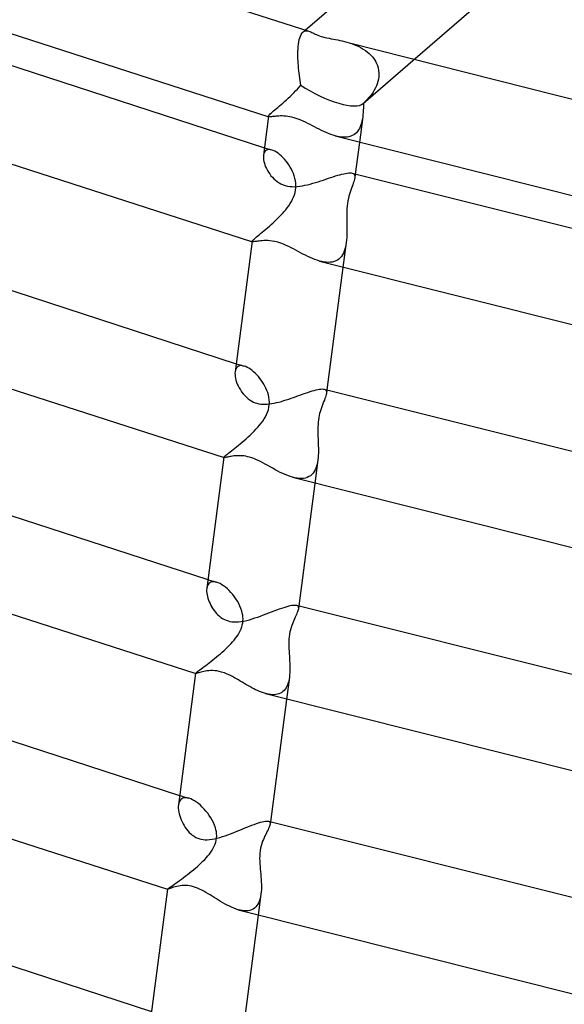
# Model space of a CAD drawing. Header units: millimetres. Extents: x -221 to 221, y -112 to 248.
# Tile 30 of 79: x -95 to -72, y 52 to 94. Entities that reach past the tile are written whole.
import ezdxf

# ---------------------------------------------------------------- set-up
doc = ezdxf.new("R2010")
doc.units = ezdxf.units.MM
doc.layers.add('HIDDEN', color=7, linetype='Continuous')
doc.layers.add('THICK', color=7, linetype='Continuous')

msp = doc.modelspace()

# ---------------------------------------------------------------- linework, layer by layer
at = {"layer": 'HIDDEN'}
for p, q in [((-83.314, 93.205), (-83.281, 93.246)), ((-83.281, 93.246), (-83.247, 93.278)), ((-83.26, 93.267), (-83.162, 93.352)), ((-83.247, 93.278), (-83.211, 93.3)), ((-83.211, 93.3), (-83.174, 93.314)), ((-83.174, 93.314), (-83.136, 93.322)), ((-83.136, 93.322), (-83.096, 93.323)), ((-83.096, 93.323), (-83.054, 93.318)), ((-83.054, 93.318), (-83.011, 93.308)), ((-83.454, 92.751), (-83.438, 92.852)), ((-83.438, 92.852), (-83.419, 92.943)), ((-83.419, 92.943), (-83.397, 93.024)), ((-83.397, 93.024), (-83.372, 93.095)), ((-83.372, 93.095), (-83.344, 93.155)), ((-83.344, 93.155), (-83.314, 93.205)), ((-81.391, 92.84), (-81.288, 92.809)), ((-81.288, 92.809), (-81.185, 92.775)), ((-83.479, 92.337), (-83.477, 92.433)), ((-83.477, 92.448), (-83.476, 92.462)), ((-83.477, 92.433), (-83.477, 92.448)), ((-83.476, 92.477), (-83.475, 92.491)), ((-83.476, 92.462), (-83.476, 92.477)), ((-83.475, 92.491), (-83.474, 92.506)), ((-83.474, 92.52), (-83.466, 92.64)), ((-83.474, 92.506), (-83.474, 92.52)), ((-83.466, 92.64), (-83.454, 92.751)), ((-81.185, 92.775), (-81.08, 92.736)), ((-81.08, 92.736), (-80.977, 92.693)), ((-80.977, 92.693), (-80.875, 92.646)), ((-80.875, 92.646), (-80.777, 92.594)), ((-80.777, 92.594), (-80.682, 92.538)), ((-80.682, 92.538), (-80.591, 92.477)), ((-80.591, 92.477), (-80.505, 92.412)), ((-80.505, 92.412), (-80.423, 92.342)), ((-83.479, 92.239), (-83.479, 92.337)), ((-83.476, 92.137), (-83.479, 92.239)), ((-83.472, 92.033), (-83.476, 92.137)), ((-83.466, 91.928), (-83.472, 92.033)), ((-80.69, 90.201), (-78.554, 92.05)), ((-80.423, 92.342), (-80.348, 92.268)), ((-80.348, 92.268), (-80.278, 92.189)), ((-80.278, 92.189), (-80.216, 92.106)), ((-80.216, 92.106), (-80.16, 92.018)), ((-80.16, 92.018), (-80.113, 91.925)), ((-83.459, 91.823), (-83.466, 91.928)), ((-83.45, 91.717), (-83.459, 91.823)), ((-83.44, 91.611), (-83.45, 91.717)), ((-83.428, 91.505), (-83.44, 91.611)), ((-80.113, 91.925), (-80.074, 91.829)), ((-80.074, 91.829), (-80.044, 91.729)), ((-80.044, 91.729), (-80.024, 91.626)), ((-80.024, 91.626), (-80.014, 91.521)), ((-83.416, 91.4), (-83.428, 91.505)), ((-83.402, 91.295), (-83.416, 91.4)), ((-83.388, 91.192), (-83.402, 91.295)), ((-83.372, 91.09), (-83.388, 91.192)), ((-80.055, 91.148), (-80.084, 91.055)), ((-80.034, 91.243), (-80.055, 91.148)), ((-80.02, 91.338), (-80.034, 91.243)), ((-80.013, 91.433), (-80.02, 91.338)), ((-80.014, 91.521), (-80.013, 91.506)), ((-80.013, 91.506), (-80.013, 91.492)), ((-80.013, 91.492), (-80.013, 91.477)), ((-80.013, 91.477), (-80.013, 91.462)), ((-80.013, 91.462), (-80.013, 91.448)), ((-80.013, 91.448), (-80.013, 91.433)), ((-83.653, 90.662), (-83.576, 90.742)), ((-83.576, 90.742), (-83.5, 90.823)), ((-83.5, 90.823), (-83.427, 90.906)), ((-83.427, 90.906), (-83.357, 90.989)), ((-83.357, 90.989), (-83.372, 91.09)), ((-80.263, 90.692), (-80.321, 90.606)), ((-80.209, 90.78), (-80.263, 90.692)), ((-80.161, 90.87), (-80.209, 90.78)), ((-80.119, 90.962), (-80.161, 90.87)), ((-80.084, 91.055), (-80.119, 90.962)), ((-84.123, 90.225), (-84.047, 90.292)), ((-84.047, 90.292), (-83.969, 90.362)), ((-83.969, 90.362), (-83.89, 90.434)), ((-83.89, 90.434), (-83.811, 90.508)), ((-83.811, 90.508), (-83.732, 90.584)), ((-83.732, 90.584), (-83.653, 90.662)), ((-80.597, 90.288), (-80.675, 90.215)), ((-80.523, 90.364), (-80.597, 90.288)), ((-80.451, 90.442), (-80.523, 90.364)), ((-80.384, 90.523), (-80.451, 90.442)), ((-80.321, 90.606), (-80.384, 90.523)), ((-84.609, 89.806), (-84.566, 89.845)), ((-84.566, 89.845), (-84.516, 89.888)), ((-84.516, 89.888), (-84.46, 89.936)), ((-84.46, 89.936), (-84.401, 89.987)), ((-84.401, 89.987), (-84.336, 90.041)), ((-84.336, 90.041), (-84.268, 90.099)), ((-84.268, 90.099), (-84.197, 90.16)), ((-84.197, 90.16), (-84.123, 90.225)), ((-80.681, 89.918), (-80.686, 89.822)), ((-80.677, 90.016), (-80.681, 89.918)), ((-80.675, 90.115), (-80.677, 90.016)), ((-80.675, 90.215), (-80.675, 90.115)), ((-84.735, 89.661), (-84.731, 89.675)), ((-84.735, 89.656), (-84.735, 89.661)), ((-84.733, 89.652), (-84.735, 89.656)), ((-84.731, 89.648), (-84.733, 89.652)), ((-84.731, 89.675), (-84.72, 89.693)), ((-84.727, 89.645), (-84.731, 89.648)), ((-84.722, 89.642), (-84.727, 89.645)), ((-84.716, 89.64), (-84.722, 89.642)), ((-84.72, 89.693), (-84.702, 89.715)), ((-84.702, 89.715), (-84.678, 89.741)), ((-84.678, 89.741), (-84.647, 89.771)), ((-84.647, 89.771), (-84.609, 89.806)), ((-80.704, 89.636), (-80.849, 88.532)), ((-80.736, 89.455), (-80.757, 89.369)), ((-80.718, 89.544), (-80.736, 89.455)), ((-80.704, 89.636), (-80.718, 89.544)), ((-80.694, 89.728), (-80.704, 89.636)), ((-80.686, 89.822), (-80.694, 89.728)), ((-80.928, 89.011), (-80.977, 88.955)), ((-80.885, 89.072), (-80.928, 89.011)), ((-80.846, 89.139), (-80.885, 89.072)), ((-80.812, 89.211), (-80.846, 89.139)), ((-80.782, 89.288), (-80.812, 89.211)), ((-80.757, 89.369), (-80.782, 89.288)), ((-81.79, 88.798), (-81.881, 88.821)), ((-81.701, 88.78), (-81.79, 88.798)), ((-81.614, 88.767), (-81.701, 88.78)), ((-81.529, 88.76), (-81.614, 88.767)), ((-81.447, 88.76), (-81.529, 88.76)), ((-81.368, 88.767), (-81.447, 88.76)), ((-81.292, 88.781), (-81.368, 88.767)), ((-81.22, 88.801), (-81.292, 88.781)), ((-81.153, 88.829), (-81.22, 88.801)), ((-81.09, 88.864), (-81.153, 88.829)), ((-81.031, 88.906), (-81.09, 88.864)), ((-80.977, 88.955), (-81.031, 88.906)), ((-84.912, 88.308), (-84.859, 88.292)), ((-84.862, 88.183), (-84.896, 88.147)), ((-84.821, 88.21), (-84.862, 88.183)), ((-84.859, 88.292), (-84.807, 88.276)), ((-84.773, 88.226), (-84.821, 88.21)), ((-84.807, 88.276), (-84.754, 88.261)), ((-84.718, 88.232), (-84.773, 88.226)), ((-84.754, 88.261), (-84.701, 88.245)), ((-84.659, 88.228), (-84.718, 88.232)), ((-84.701, 88.245), (-84.649, 88.229)), ((-84.595, 88.213), (-84.659, 88.228)), ((-84.649, 88.229), (-84.596, 88.214)), ((-84.531, 88.19), (-84.595, 88.213)), ((-84.465, 88.159), (-84.531, 88.19)), ((-84.397, 88.119), (-84.465, 88.159)), ((-84.942, 88.049), (-84.954, 87.99)), ((-84.923, 88.102), (-84.942, 88.049)), ((-84.896, 88.147), (-84.923, 88.102)), ((-84.329, 88.072), (-84.397, 88.119)), ((-84.259, 88.018), (-84.329, 88.072)), ((-84.19, 87.958), (-84.259, 88.018)), ((-84.121, 87.89), (-84.19, 87.958)), ((-84.053, 87.818), (-84.121, 87.89)), ((-83.987, 87.74), (-84.053, 87.818)), ((-83.924, 87.658), (-83.987, 87.74)), ((-83.864, 87.572), (-83.924, 87.658)), ((-83.808, 87.483), (-83.864, 87.572)), ((-83.757, 87.391), (-83.808, 87.483)), ((-83.71, 87.297), (-83.757, 87.391)), ((-83.668, 87.2), (-83.71, 87.297)), ((-83.632, 87.1), (-83.668, 87.2)), ((-83.603, 86.996), (-83.632, 87.1)), ((-83.582, 86.899), (-83.603, 86.996)), ((-83.569, 86.8), (-83.582, 86.899)), ((-81.155, 87.22), (-81.113, 87.203)), ((-81.113, 87.203), (-81.082, 87.179)), ((-81.069, 86.91), (-81.086, 86.853)), ((-81.082, 87.179), (-81.06, 87.147)), ((-81.056, 86.964), (-81.069, 86.91)), ((-81.06, 87.147), (-81.048, 87.109)), ((-81.047, 87.013), (-81.056, 86.964)), ((-81.048, 87.109), (-81.044, 87.064)), ((-81.025, 87.184), (-81.047, 87.013)), ((-81.044, 87.064), (-81.047, 87.013)), ((-83.596, 86.396), (-83.576, 86.497)), ((-83.576, 86.497), (-83.565, 86.598)), ((-83.563, 86.7), (-83.569, 86.8)), ((-83.565, 86.598), (-83.563, 86.7)), ((-81.211, 86.498), (-81.239, 86.413)), ((-81.182, 86.579), (-81.211, 86.498)), ((-81.155, 86.654), (-81.182, 86.579)), ((-81.13, 86.725), (-81.155, 86.654)), ((-81.107, 86.791), (-81.13, 86.725)), ((-81.086, 86.853), (-81.107, 86.791)), ((-83.753, 86.009), (-83.703, 86.103)), ((-83.703, 86.103), (-83.66, 86.199)), ((-83.66, 86.199), (-83.624, 86.297)), ((-83.624, 86.297), (-83.596, 86.396)), ((-81.316, 86.132), (-81.337, 86.03)), ((-81.292, 86.229), (-81.316, 86.132)), ((-81.267, 86.322), (-81.292, 86.229)), ((-81.239, 86.413), (-81.267, 86.322)), ((-84.068, 85.573), (-83.998, 85.656)), ((-83.998, 85.656), (-83.931, 85.741)), ((-83.931, 85.741), (-83.867, 85.828)), ((-83.867, 85.828), (-83.808, 85.917)), ((-83.808, 85.917), (-83.753, 86.009)), ((-81.378, 85.701), (-81.385, 85.587)), ((-81.368, 85.814), (-81.378, 85.701)), ((-81.354, 85.924), (-81.368, 85.814)), ((-81.337, 86.03), (-81.354, 85.924)), ((-84.456, 85.174), (-84.375, 85.252)), ((-84.375, 85.252), (-84.295, 85.33)), ((-84.295, 85.33), (-84.217, 85.41)), ((-84.217, 85.41), (-84.141, 85.491)), ((-84.141, 85.491), (-84.068, 85.573)), ((-81.388, 85.473), (-81.389, 85.357)), ((-81.389, 85.357), (-81.389, 85.242)), ((-81.389, 85.242), (-81.387, 85.128)), ((-81.385, 85.587), (-81.388, 85.473)), ((-84.932, 84.755), (-84.857, 84.818)), ((-84.857, 84.818), (-84.78, 84.885)), ((-84.78, 84.885), (-84.7, 84.954)), ((-84.7, 84.954), (-84.619, 85.025)), ((-84.619, 85.025), (-84.538, 85.099)), ((-84.538, 85.099), (-84.456, 85.174)), ((-81.387, 85.128), (-81.385, 85.016)), ((-81.385, 85.016), (-81.383, 84.903)), ((-81.383, 84.903), (-81.382, 84.791)), ((-81.382, 84.791), (-81.383, 84.679)), ((-85.399, 84.357), (-85.372, 84.384)), ((-85.372, 84.384), (-85.339, 84.415)), ((-85.339, 84.415), (-85.298, 84.451)), ((-85.298, 84.451), (-85.25, 84.491)), ((-85.25, 84.491), (-85.197, 84.536)), ((-85.197, 84.536), (-85.137, 84.585)), ((-85.137, 84.585), (-85.073, 84.638)), ((-85.073, 84.638), (-85.005, 84.695)), ((-85.005, 84.695), (-84.932, 84.755)), ((-81.39, 84.459), (-81.398, 84.352)), ((-81.385, 84.568), (-81.39, 84.459)), ((-81.383, 84.679), (-81.385, 84.568)), ((-85.436, 84.304), (-85.431, 84.317)), ((-85.436, 84.3), (-85.436, 84.304)), ((-85.435, 84.296), (-85.436, 84.3)), ((-85.433, 84.293), (-85.435, 84.296)), ((-85.43, 84.29), (-85.433, 84.293)), ((-85.431, 84.317), (-85.419, 84.335)), ((-85.426, 84.288), (-85.43, 84.29)), ((-85.421, 84.286), (-85.426, 84.288)), ((-85.419, 84.335), (-85.399, 84.357)), ((-81.409, 84.246), (-81.549, 83.177)), ((-81.468, 83.962), (-81.497, 83.877)), ((-81.444, 84.053), (-81.468, 83.962)), ((-81.424, 84.148), (-81.444, 84.053)), ((-81.409, 84.247), (-81.424, 84.148)), ((-81.398, 84.352), (-81.409, 84.247)), ((-81.726, 83.541), (-81.789, 83.497)), ((-81.668, 83.594), (-81.726, 83.541)), ((-81.617, 83.655), (-81.668, 83.594)), ((-81.571, 83.722), (-81.617, 83.655)), ((-81.531, 83.797), (-81.571, 83.722)), ((-81.497, 83.877), (-81.531, 83.797)), ((-82.454, 83.433), (-82.551, 83.458)), ((-82.36, 83.415), (-82.454, 83.433)), ((-82.268, 83.403), (-82.36, 83.415)), ((-82.179, 83.398), (-82.268, 83.403)), ((-82.093, 83.402), (-82.179, 83.398)), ((-82.01, 83.413), (-82.093, 83.402)), ((-81.932, 83.432), (-82.01, 83.413)), ((-81.858, 83.46), (-81.932, 83.432)), ((-81.789, 83.497), (-81.858, 83.46)), ((-86.102, 78.887), (-86.131, 78.838)), ((-86.121, 79.058), (-86.064, 79.041)), ((-86.064, 78.925), (-86.102, 78.887)), ((-86.064, 79.041), (-86.007, 79.024)), ((-86.018, 78.954), (-86.064, 78.925)), ((-85.966, 78.971), (-86.018, 78.954)), ((-86.007, 79.024), (-85.95, 79.007)), ((-85.908, 78.977), (-85.966, 78.971)), ((-85.95, 79.007), (-85.893, 78.99)), ((-85.844, 78.972), (-85.908, 78.977)), ((-85.893, 78.99), (-85.836, 78.973)), ((-85.777, 78.956), (-85.844, 78.972)), ((-85.836, 78.973), (-85.779, 78.956)), ((-85.713, 78.933), (-85.777, 78.956)), ((-85.647, 78.902), (-85.713, 78.933)), ((-85.579, 78.864), (-85.647, 78.902)), ((-86.153, 78.78), (-86.166, 78.714)), ((-86.131, 78.838), (-86.153, 78.78)), ((-85.511, 78.819), (-85.579, 78.864)), ((-85.442, 78.767), (-85.511, 78.819)), ((-85.373, 78.71), (-85.442, 78.767)), ((-85.305, 78.647), (-85.373, 78.71)), ((-85.238, 78.579), (-85.305, 78.647)), ((-85.172, 78.506), (-85.238, 78.579)), ((-85.109, 78.429), (-85.172, 78.506)), ((-85.048, 78.349), (-85.109, 78.429)), ((-84.991, 78.266), (-85.048, 78.349)), ((-84.938, 78.18), (-84.991, 78.266)), ((-84.889, 78.093), (-84.938, 78.18)), ((-84.844, 78.004), (-84.889, 78.093)), ((-84.805, 77.913), (-84.844, 78.004)), ((-84.771, 77.821), (-84.805, 77.913)), ((-84.742, 77.726), (-84.771, 77.821)), ((-84.718, 77.621), (-84.742, 77.726)), ((-84.703, 77.513), (-84.718, 77.621)), ((-82.348, 77.966), (-82.312, 77.952)), ((-82.296, 77.628), (-82.319, 77.565)), ((-82.312, 77.952), (-82.285, 77.931)), ((-82.277, 77.687), (-82.296, 77.628)), ((-82.285, 77.931), (-82.266, 77.904)), ((-82.262, 77.741), (-82.277, 77.687)), ((-82.266, 77.904), (-82.254, 77.872)), ((-82.253, 77.789), (-82.262, 77.741)), ((-82.254, 77.872), (-82.25, 77.833)), ((-82.234, 77.934), (-82.253, 77.789)), ((-82.25, 77.833), (-82.253, 77.789)), ((-84.742, 77.085), (-84.717, 77.19)), ((-84.717, 77.19), (-84.702, 77.297)), ((-84.698, 77.405), (-84.703, 77.513)), ((-84.702, 77.297), (-84.698, 77.405)), ((-82.44, 77.261), (-82.472, 77.173)), ((-82.407, 77.344), (-82.44, 77.261)), ((-82.376, 77.423), (-82.407, 77.344)), ((-82.346, 77.496), (-82.376, 77.423)), ((-82.319, 77.565), (-82.346, 77.496)), ((-84.921, 76.694), (-84.866, 76.788)), ((-84.866, 76.788), (-84.817, 76.884)), ((-84.817, 76.884), (-84.775, 76.983)), ((-84.775, 76.983), (-84.742, 77.085)), ((-82.567, 76.837), (-82.585, 76.748)), ((-82.548, 76.922), (-82.567, 76.837)), ((-82.526, 77.003), (-82.548, 76.922)), ((-82.503, 77.08), (-82.526, 77.003)), ((-82.472, 77.173), (-82.503, 77.08)), ((-85.196, 76.334), (-85.12, 76.422)), ((-85.12, 76.422), (-85.049, 76.511)), ((-85.049, 76.511), (-84.982, 76.602)), ((-84.982, 76.602), (-84.921, 76.694)), ((-82.623, 76.359), (-82.625, 76.256)), ((-82.618, 76.46), (-82.623, 76.359)), ((-82.61, 76.559), (-82.618, 76.46)), ((-82.599, 76.655), (-82.61, 76.559)), ((-82.585, 76.748), (-82.599, 76.655)), ((-85.611, 75.92), (-85.525, 75.999)), ((-85.525, 75.999), (-85.44, 76.08)), ((-85.44, 76.08), (-85.357, 76.163)), ((-85.357, 76.163), (-85.275, 76.248)), ((-85.275, 76.248), (-85.196, 76.334)), ((-82.625, 76.256), (-82.625, 76.153)), ((-82.625, 76.153), (-82.624, 76.05)), ((-82.624, 76.05), (-82.62, 75.947)), ((-82.62, 75.947), (-82.617, 75.844)), ((-86.106, 75.501), (-86.028, 75.563)), ((-86.028, 75.563), (-85.948, 75.629)), ((-85.948, 75.629), (-85.865, 75.698)), ((-85.865, 75.698), (-85.781, 75.769)), ((-85.781, 75.769), (-85.696, 75.844)), ((-85.696, 75.844), (-85.611, 75.92)), ((-82.617, 75.844), (-82.613, 75.743)), ((-82.613, 75.743), (-82.609, 75.641)), ((-82.609, 75.641), (-82.605, 75.538)), ((-82.605, 75.538), (-82.603, 75.436)), ((-86.632, 75.073), (-86.615, 75.09)), ((-86.615, 75.09), (-86.592, 75.112)), ((-86.592, 75.112), (-86.562, 75.138)), ((-86.562, 75.138), (-86.526, 75.168)), ((-86.526, 75.168), (-86.483, 75.202)), ((-86.483, 75.202), (-86.433, 75.242)), ((-86.433, 75.242), (-86.378, 75.285)), ((-86.378, 75.285), (-86.317, 75.333)), ((-86.317, 75.333), (-86.251, 75.385)), ((-86.251, 75.385), (-86.18, 75.441)), ((-86.18, 75.441), (-86.106, 75.501)), ((-82.608, 75.134), (-82.615, 75.035)), ((-82.604, 75.233), (-82.608, 75.134)), ((-82.603, 75.334), (-82.604, 75.233)), ((-82.603, 75.436), (-82.603, 75.334)), ((-86.646, 75.049), (-86.642, 75.059)), ((-86.646, 75.047), (-86.646, 75.049)), ((-86.645, 75.045), (-86.646, 75.047)), ((-86.644, 75.043), (-86.645, 75.045)), ((-86.642, 75.041), (-86.644, 75.043)), ((-86.642, 75.059), (-86.632, 75.073)), ((-86.64, 75.04), (-86.642, 75.041)), ((-86.637, 75.039), (-86.64, 75.04)), ((-82.626, 74.938), (-82.758, 73.928)), ((-82.683, 74.667), (-82.712, 74.584)), ((-82.659, 74.754), (-82.683, 74.667)), ((-82.64, 74.845), (-82.659, 74.754)), ((-82.626, 74.94), (-82.64, 74.845)), ((-82.615, 75.035), (-82.626, 74.94)), ((-82.943, 74.262), (-83.008, 74.22)), ((-82.884, 74.313), (-82.943, 74.262)), ((-82.832, 74.371), (-82.884, 74.313)), ((-82.786, 74.436), (-82.832, 74.371)), ((-82.746, 74.507), (-82.786, 74.436)), ((-82.712, 74.584), (-82.746, 74.507)), ((-83.609, 74.169), (-83.71, 74.194)), ((-83.512, 74.151), (-83.609, 74.169)), ((-83.417, 74.141), (-83.512, 74.151)), ((-83.326, 74.139), (-83.417, 74.141)), ((-83.239, 74.145), (-83.326, 74.139)), ((-83.156, 74.161), (-83.239, 74.145)), ((-83.08, 74.186), (-83.156, 74.161)), ((-83.008, 74.22), (-83.08, 74.186)), ((-87.325, 69.601), (-87.35, 69.552)), ((-87.331, 69.809), (-87.269, 69.791)), ((-87.292, 69.643), (-87.325, 69.601)), ((-87.253, 69.677), (-87.292, 69.643)), ((-87.269, 69.791), (-87.207, 69.772)), ((-87.207, 69.701), (-87.253, 69.677)), ((-87.207, 69.772), (-87.145, 69.754)), ((-87.154, 69.716), (-87.207, 69.701)), ((-87.094, 69.721), (-87.154, 69.716)), ((-87.145, 69.754), (-87.084, 69.736)), ((-87.029, 69.715), (-87.094, 69.721)), ((-87.084, 69.736), (-87.022, 69.717)), ((-86.96, 69.699), (-87.029, 69.715)), ((-87.022, 69.717), (-86.96, 69.699)), ((-86.888, 69.673), (-86.96, 69.699)), ((-86.812, 69.638), (-86.888, 69.673)), ((-86.735, 69.593), (-86.812, 69.638)), ((-87.368, 69.495), (-87.38, 69.433)), ((-87.35, 69.552), (-87.368, 69.495)), ((-86.657, 69.54), (-86.735, 69.593)), ((-86.577, 69.48), (-86.657, 69.54)), ((-86.498, 69.411), (-86.577, 69.48)), ((-86.419, 69.336), (-86.498, 69.411)), ((-86.342, 69.254), (-86.419, 69.336)), ((-86.267, 69.167), (-86.342, 69.254)), ((-86.196, 69.075), (-86.267, 69.167)), ((-86.129, 68.98), (-86.196, 69.075)), ((-86.067, 68.881), (-86.129, 68.98)), ((-86.01, 68.78), (-86.067, 68.881)), ((-85.959, 68.677), (-86.01, 68.78)), ((-85.915, 68.568), (-85.959, 68.677)), ((-85.878, 68.456), (-85.915, 68.568)), ((-85.857, 68.375), (-85.878, 68.456)), ((-85.842, 68.293), (-85.857, 68.375)), ((-83.518, 68.374), (-83.542, 68.318)), ((-83.541, 68.712), (-83.51, 68.699)), ((-83.497, 68.427), (-83.518, 68.374)), ((-83.51, 68.699), (-83.487, 68.681)), ((-83.48, 68.476), (-83.497, 68.427)), ((-83.487, 68.681), (-83.47, 68.659)), ((-83.467, 68.522), (-83.48, 68.476)), ((-83.47, 68.659), (-83.461, 68.631)), ((-83.46, 68.563), (-83.467, 68.522)), ((-83.461, 68.631), (-83.457, 68.599)), ((-83.444, 68.685), (-83.46, 68.563)), ((-83.457, 68.599), (-83.46, 68.563)), ((-85.858, 67.866), (-85.841, 67.953)), ((-85.832, 68.21), (-85.842, 68.293)), ((-85.841, 67.953), (-85.831, 68.039)), ((-85.828, 68.125), (-85.832, 68.21)), ((-85.831, 68.039), (-85.828, 68.125)), ((-83.715, 67.916), (-83.743, 67.839)), ((-83.686, 67.99), (-83.715, 67.916)), ((-83.656, 68.061), (-83.686, 67.99)), ((-83.626, 68.13), (-83.656, 68.061)), ((-83.596, 68.196), (-83.626, 68.13)), ((-83.568, 68.258), (-83.596, 68.196)), ((-83.542, 68.318), (-83.568, 68.258)), ((-86.042, 67.451), (-85.994, 67.531)), ((-85.994, 67.531), (-85.951, 67.612)), ((-85.951, 67.612), (-85.913, 67.696)), ((-85.913, 67.696), (-85.882, 67.781)), ((-85.882, 67.781), (-85.858, 67.866)), ((-83.819, 67.566), (-83.837, 67.466)), ((-83.796, 67.661), (-83.819, 67.566)), ((-83.771, 67.753), (-83.796, 67.661)), ((-83.743, 67.839), (-83.771, 67.753)), ((-86.41, 66.997), (-86.34, 67.072)), ((-86.34, 67.072), (-86.273, 67.146)), ((-86.273, 67.146), (-86.209, 67.221)), ((-86.209, 67.221), (-86.149, 67.297)), ((-86.149, 67.297), (-86.094, 67.373)), ((-86.094, 67.373), (-86.042, 67.451)), ((-83.866, 67.156), (-83.867, 67.051)), ((-83.86, 67.261), (-83.866, 67.156)), ((-83.851, 67.364), (-83.86, 67.261)), ((-83.837, 67.466), (-83.851, 67.364)), ((-86.797, 66.636), (-86.717, 66.706)), ((-86.717, 66.706), (-86.637, 66.778)), ((-86.637, 66.778), (-86.559, 66.851)), ((-86.559, 66.851), (-86.484, 66.924)), ((-86.484, 66.924), (-86.41, 66.997)), ((-83.867, 67.051), (-83.866, 66.947)), ((-83.866, 66.947), (-83.863, 66.843)), ((-83.863, 66.843), (-83.858, 66.739)), ((-83.858, 66.739), (-83.852, 66.635)), ((-87.351, 66.189), (-87.276, 66.246)), ((-87.276, 66.246), (-87.2, 66.306)), ((-87.2, 66.306), (-87.121, 66.368)), ((-87.121, 66.368), (-87.041, 66.432)), ((-87.041, 66.432), (-86.96, 66.498)), ((-86.96, 66.498), (-86.879, 66.566)), ((-86.879, 66.566), (-86.797, 66.636)), ((-83.852, 66.635), (-83.845, 66.531)), ((-83.845, 66.531), (-83.839, 66.427)), ((-83.839, 66.427), (-83.833, 66.323)), ((-83.833, 66.323), (-83.828, 66.22)), ((-87.855, 65.796), (-87.851, 65.805)), ((-87.851, 65.805), (-87.839, 65.818)), ((-87.839, 65.818), (-87.82, 65.835)), ((-87.82, 65.835), (-87.793, 65.857)), ((-87.793, 65.857), (-87.758, 65.884)), ((-87.758, 65.884), (-87.717, 65.915)), ((-87.717, 65.915), (-87.669, 65.951)), ((-87.669, 65.951), (-87.615, 65.992)), ((-87.615, 65.992), (-87.555, 66.036)), ((-87.555, 66.036), (-87.491, 66.084)), ((-87.491, 66.084), (-87.423, 66.135)), ((-87.423, 66.135), (-87.351, 66.189)), ((-83.826, 65.821), (-83.833, 65.726)), ((-83.828, 66.22), (-83.824, 66.118)), ((-83.823, 65.918), (-83.826, 65.821)), ((-83.824, 66.118), (-83.822, 66.017)), ((-83.822, 66.017), (-83.823, 65.918)), ((-87.855, 65.795), (-87.855, 65.796)), ((-87.855, 65.794), (-87.855, 65.795)), ((-87.854, 65.793), (-87.855, 65.794)), ((-87.854, 65.792), (-87.854, 65.793)), ((-87.853, 65.792), (-87.854, 65.792)), ((-87.851, 65.791), (-87.853, 65.792)), ((-83.843, 65.632), (-83.968, 64.678)), ((-83.895, 65.384), (-83.921, 65.309)), ((-83.873, 65.463), (-83.895, 65.384)), ((-83.856, 65.547), (-83.873, 65.463)), ((-83.843, 65.634), (-83.856, 65.547)), ((-83.833, 65.726), (-83.843, 65.634)), ((-84.172, 64.977), (-84.229, 64.944)), ((-84.118, 65.017), (-84.172, 64.977)), ((-84.07, 65.063), (-84.118, 65.017)), ((-84.026, 65.116), (-84.07, 65.063)), ((-83.986, 65.175), (-84.026, 65.116)), ((-83.951, 65.239), (-83.986, 65.175)), ((-83.921, 65.309), (-83.951, 65.239)), ((-84.791, 64.91), (-84.87, 64.931)), ((-84.714, 64.895), (-84.791, 64.91)), ((-84.638, 64.884), (-84.714, 64.895)), ((-84.563, 64.879), (-84.638, 64.884)), ((-84.491, 64.88), (-84.563, 64.879)), ((-84.421, 64.886), (-84.491, 64.88)), ((-84.354, 64.899), (-84.421, 64.886)), ((-84.289, 64.918), (-84.354, 64.899)), ((-84.229, 64.944), (-84.289, 64.918)), ((-88.532, 60.338), (-88.56, 60.285)), ((-88.54, 60.56), (-88.473, 60.54)), ((-88.496, 60.383), (-88.532, 60.338)), ((-88.453, 60.419), (-88.496, 60.383)), ((-88.473, 60.54), (-88.407, 60.52)), ((-88.403, 60.445), (-88.453, 60.419)), ((-88.407, 60.52), (-88.34, 60.5)), ((-88.346, 60.46), (-88.403, 60.445)), ((-88.282, 60.464), (-88.346, 60.46)), ((-88.34, 60.5), (-88.274, 60.481)), ((-88.213, 60.458), (-88.282, 60.464)), ((-88.274, 60.481), (-88.207, 60.461)), ((-88.139, 60.441), (-88.213, 60.458)), ((-88.207, 60.461), (-88.141, 60.441)), ((-88.062, 60.413), (-88.139, 60.441)), ((-87.983, 60.376), (-88.062, 60.413)), ((-87.902, 60.33), (-87.983, 60.376)), ((-87.819, 60.275), (-87.902, 60.33)), ((-88.58, 60.224), (-88.593, 60.156)), ((-88.56, 60.285), (-88.58, 60.224)), ((-87.736, 60.212), (-87.819, 60.275)), ((-87.653, 60.141), (-87.736, 60.212)), ((-87.571, 60.064), (-87.653, 60.141)), ((-87.491, 59.98), (-87.571, 60.064)), ((-87.413, 59.892), (-87.491, 59.98)), ((-87.339, 59.799), (-87.413, 59.892)), ((-87.27, 59.703), (-87.339, 59.799)), ((-87.205, 59.604), (-87.27, 59.703)), ((-87.147, 59.504), (-87.205, 59.604)), ((-87.094, 59.401), (-87.147, 59.504)), ((-87.048, 59.294), (-87.094, 59.401)), ((-87.009, 59.183), (-87.048, 59.294)), ((-86.985, 59.097), (-87.009, 59.183)), ((-86.968, 59.01), (-86.985, 59.097)), ((-84.758, 59.088), (-84.788, 59.028)), ((-84.731, 59.145), (-84.758, 59.088)), ((-84.737, 59.458), (-84.71, 59.448)), ((-84.707, 59.199), (-84.731, 59.145)), ((-84.71, 59.448), (-84.69, 59.433)), ((-84.688, 59.248), (-84.707, 59.199)), ((-84.69, 59.433), (-84.676, 59.414)), ((-84.674, 59.293), (-84.688, 59.248)), ((-84.676, 59.414), (-84.667, 59.391)), ((-84.666, 59.334), (-84.674, 59.293)), ((-84.667, 59.391), (-84.664, 59.364)), ((-84.653, 59.435), (-84.666, 59.334)), ((-84.664, 59.364), (-84.666, 59.334)), ((-86.992, 58.56), (-86.971, 58.65)), ((-86.971, 58.65), (-86.958, 58.74)), ((-86.957, 58.921), (-86.968, 59.01)), ((-86.958, 58.74), (-86.953, 58.831)), ((-86.953, 58.831), (-86.957, 58.921)), ((-84.955, 58.678), (-84.987, 58.6)), ((-84.923, 58.754), (-84.955, 58.678)), ((-84.889, 58.827), (-84.923, 58.754)), ((-84.854, 58.897), (-84.889, 58.827)), ((-84.821, 58.964), (-84.854, 58.897)), ((-84.788, 59.028), (-84.821, 58.964)), ((-87.205, 58.135), (-87.15, 58.217)), ((-87.15, 58.217), (-87.101, 58.3)), ((-87.101, 58.3), (-87.057, 58.385)), ((-87.057, 58.385), (-87.021, 58.472)), ((-87.021, 58.472), (-86.992, 58.56)), ((-85.073, 58.309), (-85.092, 58.202)), ((-85.048, 58.412), (-85.073, 58.309)), ((-85.019, 58.508), (-85.048, 58.412)), ((-84.987, 58.6), (-85.019, 58.508)), ((-87.542, 57.747), (-87.467, 57.823)), ((-87.467, 57.823), (-87.397, 57.899)), ((-87.397, 57.899), (-87.329, 57.976)), ((-87.329, 57.976), (-87.265, 58.054)), ((-87.265, 58.054), (-87.205, 58.135)), ((-85.113, 57.978), (-85.115, 57.864)), ((-85.115, 57.864), (-85.113, 57.749)), ((-85.105, 58.091), (-85.113, 57.978)), ((-85.092, 58.202), (-85.105, 58.091)), ((-88.041, 57.305), (-87.953, 57.377)), ((-87.953, 57.377), (-87.867, 57.449)), ((-87.867, 57.449), (-87.782, 57.523)), ((-87.782, 57.523), (-87.7, 57.597)), ((-87.7, 57.597), (-87.619, 57.672)), ((-87.619, 57.672), (-87.542, 57.747)), ((-85.113, 57.749), (-85.108, 57.635)), ((-85.108, 57.635), (-85.1, 57.522)), ((-85.1, 57.522), (-85.091, 57.41)), ((-85.091, 57.41), (-85.081, 57.3)), ((-88.544, 56.92), (-88.465, 56.978)), ((-88.465, 56.978), (-88.383, 57.038)), ((-88.383, 57.038), (-88.3, 57.102)), ((-88.3, 57.102), (-88.214, 57.167)), ((-88.214, 57.167), (-88.128, 57.235)), ((-88.128, 57.235), (-88.041, 57.305)), ((-85.081, 57.3), (-85.071, 57.19)), ((-85.071, 57.19), (-85.062, 57.079)), ((-85.062, 57.079), (-85.053, 56.968)), ((-85.053, 56.968), (-85.047, 56.858)), ((-89.065, 56.544), (-89.061, 56.55)), ((-89.065, 56.543), (-89.065, 56.544)), ((-89.065, 56.544), (-89.065, 56.544)), ((-89.065, 56.544), (-89.065, 56.544)), ((-89.064, 56.543), (-89.065, 56.543)), ((-89.064, 56.543), (-89.064, 56.543)), ((-89.064, 56.543), (-89.064, 56.543)), ((-89.061, 56.55), (-89.05, 56.56)), ((-89.05, 56.56), (-89.03, 56.575)), ((-89.03, 56.575), (-89.003, 56.595)), ((-89.003, 56.595), (-88.968, 56.62)), ((-88.968, 56.62), (-88.926, 56.649)), ((-88.926, 56.649), (-88.877, 56.684)), ((-88.877, 56.684), (-88.821, 56.723)), ((-88.821, 56.723), (-88.759, 56.766)), ((-88.759, 56.766), (-88.692, 56.814)), ((-88.692, 56.814), (-88.62, 56.865)), ((-88.62, 56.865), (-88.544, 56.92)), ((-85.043, 56.534), (-85.049, 56.43)), ((-85.047, 56.858), (-85.042, 56.748)), ((-85.041, 56.64), (-85.043, 56.534)), ((-85.042, 56.748), (-85.041, 56.64)), ((-85.059, 56.33), (-85.177, 55.428)), ((-85.094, 56.146), (-85.12, 56.061)), ((-85.074, 56.236), (-85.094, 56.146)), ((-85.059, 56.331), (-85.074, 56.236)), ((-85.049, 56.43), (-85.059, 56.331)), ((-85.397, 55.697), (-85.463, 55.664)), ((-85.336, 55.738), (-85.397, 55.697)), ((-85.281, 55.787), (-85.336, 55.738)), ((-85.232, 55.845), (-85.281, 55.787)), ((-85.188, 55.91), (-85.232, 55.845)), ((-85.151, 55.982), (-85.188, 55.91)), ((-85.12, 56.061), (-85.151, 55.982)), ((-85.945, 55.646), (-86.035, 55.668)), ((-85.857, 55.63), (-85.945, 55.646)), ((-85.771, 55.621), (-85.857, 55.63)), ((-85.689, 55.619), (-85.771, 55.621)), ((-85.61, 55.626), (-85.689, 55.619)), ((-85.534, 55.641), (-85.61, 55.626)), ((-85.463, 55.664), (-85.534, 55.641))]:
    msp.add_line(p, q, dxfattribs=at)
for start_param, end_param in [(1.277622, 2.163145), (2.163145, 3.0208), (3.0208, 3.048667)]:
    msp.add_ellipse((-82.507, 91.273), major_axis=(-1.871, 1.006), ratio=0.320618, start_param=start_param, end_param=end_param, dxfattribs=at)
at = {"layer": 'THICK'}
for p, q in [((-83.162, 93.352), (-77.477, 98.275)), ((-94.53, 97.008), (-83.012, 93.308)), ((-78.554, 92.05), (-74.772, 95.326)), ((-95.856, 93.235), (-84.717, 89.64)), ((-83.011, 93.308), (-82.969, 93.293)), ((-82.969, 93.293), (-82.925, 93.275)), ((-82.925, 93.275), (-82.88, 93.254)), ((-82.88, 93.254), (-82.833, 93.231)), ((-82.833, 93.231), (-82.784, 93.206)), ((-82.784, 93.206), (-82.733, 93.181)), ((-82.733, 93.181), (-82.679, 93.155)), ((-82.679, 93.155), (-82.622, 93.13)), ((-82.622, 93.13), (-82.558, 93.104)), ((-82.558, 93.104), (-82.486, 93.08)), ((-82.486, 93.08), (-82.407, 93.057)), ((-82.407, 93.057), (-82.323, 93.035)), ((-82.323, 93.035), (-82.235, 93.016)), ((-82.235, 93.016), (-82.144, 92.998)), ((-82.144, 92.998), (-82.05, 92.981)), ((-82.05, 92.981), (-81.957, 92.964)), ((-81.957, 92.964), (-81.864, 92.947)), ((-81.864, 92.947), (-81.773, 92.93)), ((-81.773, 92.93), (-81.682, 92.911)), ((-81.682, 92.911), (-81.587, 92.89)), ((-81.587, 92.89), (-81.49, 92.867)), ((-81.49, 92.867), (-81.391, 92.84)), ((-81.381, 92.837), (-67.381, 89.281)), ((-96.037, 91.936), (-84.912, 88.308)), ((-84.735, 89.662), (-84.953, 87.992)), ((-84.697, 89.637), (-84.716, 89.64)), ((-84.673, 89.636), (-84.697, 89.637)), ((-84.643, 89.637), (-84.673, 89.636)), ((-84.607, 89.64), (-84.643, 89.637)), ((-84.566, 89.645), (-84.607, 89.64)), ((-84.521, 89.65), (-84.566, 89.645)), ((-84.471, 89.655), (-84.521, 89.65)), ((-84.417, 89.661), (-84.471, 89.655)), ((-84.357, 89.665), (-84.417, 89.661)), ((-84.294, 89.669), (-84.357, 89.665)), ((-84.226, 89.672), (-84.294, 89.669)), ((-84.153, 89.672), (-84.226, 89.672)), ((-84.077, 89.669), (-84.153, 89.672)), ((-83.997, 89.663), (-84.077, 89.669)), ((-83.913, 89.653), (-83.997, 89.663)), ((-83.826, 89.638), (-83.913, 89.653)), ((-83.736, 89.619), (-83.826, 89.638)), ((-83.642, 89.594), (-83.736, 89.619)), ((-83.506, 89.55), (-83.642, 89.594)), ((-83.378, 89.502), (-83.506, 89.55)), ((-83.259, 89.451), (-83.378, 89.502)), ((-83.151, 89.4), (-83.259, 89.451)), ((-83.053, 89.353), (-83.151, 89.4)), ((-82.957, 89.305), (-83.053, 89.353)), ((-82.86, 89.255), (-82.957, 89.305)), ((-82.762, 89.205), (-82.86, 89.255)), ((-82.664, 89.154), (-82.762, 89.205)), ((-82.565, 89.104), (-82.664, 89.154)), ((-82.466, 89.056), (-82.565, 89.104)), ((-82.367, 89.009), (-82.466, 89.056)), ((-82.268, 88.964), (-82.367, 89.009)), ((-82.17, 88.922), (-82.268, 88.964)), ((-82.073, 88.884), (-82.17, 88.922)), ((-81.976, 88.851), (-82.073, 88.884)), ((-81.881, 88.821), (-81.976, 88.851)), ((-81.879, 88.821), (-67.703, 85.254)), ((-80.849, 88.532), (-81.025, 87.184)), ((-96.647, 87.909), (-85.422, 84.286)), ((-84.954, 87.99), (-84.958, 87.93)), ((-84.958, 87.93), (-84.956, 87.865)), ((-84.956, 87.865), (-84.948, 87.797)), ((-84.948, 87.797), (-84.934, 87.725)), ((-84.934, 87.725), (-84.915, 87.65)), ((-84.915, 87.65), (-84.89, 87.574)), ((-84.89, 87.574), (-84.859, 87.496)), ((-84.859, 87.496), (-84.824, 87.418)), ((-84.824, 87.418), (-84.783, 87.34)), ((-84.783, 87.34), (-84.737, 87.262)), ((-84.737, 87.262), (-84.686, 87.187)), ((-84.686, 87.187), (-84.631, 87.114)), ((-84.631, 87.114), (-84.572, 87.044)), ((-84.572, 87.044), (-84.508, 86.978)), ((-84.508, 86.978), (-84.439, 86.916)), ((-84.439, 86.916), (-84.366, 86.859)), ((-82.612, 86.856), (-82.501, 86.892)), ((-82.501, 86.892), (-82.39, 86.928)), ((-82.39, 86.928), (-82.281, 86.965)), ((-82.281, 86.965), (-82.174, 87.001)), ((-82.174, 87.001), (-82.069, 87.036)), ((-82.069, 87.036), (-81.967, 87.069)), ((-81.967, 87.069), (-81.868, 87.1)), ((-81.868, 87.1), (-81.772, 87.129)), ((-81.772, 87.129), (-81.681, 87.156)), ((-81.681, 87.156), (-81.594, 87.179)), ((-81.594, 87.179), (-81.512, 87.198)), ((-81.512, 87.198), (-81.436, 87.214)), ((-81.436, 87.214), (-81.366, 87.225)), ((-81.366, 87.225), (-81.302, 87.231)), ((-81.302, 87.231), (-81.246, 87.232)), ((-81.246, 87.232), (-81.197, 87.229)), ((-81.197, 87.229), (-81.155, 87.22)), ((-81.156, 87.221), (-67.104, 83.703)), ((-84.366, 86.859), (-84.287, 86.807)), ((-84.287, 86.807), (-84.203, 86.761)), ((-84.203, 86.761), (-84.115, 86.722)), ((-84.115, 86.722), (-84.022, 86.69)), ((-84.022, 86.69), (-83.923, 86.667)), ((-83.923, 86.667), (-83.822, 86.651)), ((-83.822, 86.651), (-83.719, 86.644)), ((-83.719, 86.644), (-83.614, 86.643)), ((-83.614, 86.643), (-83.507, 86.649)), ((-83.507, 86.649), (-83.398, 86.662)), ((-83.398, 86.662), (-83.288, 86.679)), ((-83.288, 86.679), (-83.176, 86.701)), ((-83.176, 86.701), (-83.064, 86.727)), ((-83.064, 86.727), (-82.951, 86.756)), ((-82.951, 86.756), (-82.838, 86.787)), ((-82.838, 86.787), (-82.725, 86.821)), ((-82.725, 86.821), (-82.612, 86.856)), ((-85.436, 84.304), (-86.166, 78.714)), ((-85.402, 84.284), (-85.421, 84.286)), ((-85.376, 84.284), (-85.402, 84.284)), ((-85.342, 84.287), (-85.376, 84.284)), ((-85.302, 84.292), (-85.342, 84.287)), ((-85.255, 84.299), (-85.302, 84.292)), ((-85.202, 84.307), (-85.255, 84.299)), ((-85.143, 84.314), (-85.202, 84.307)), ((-85.078, 84.322), (-85.143, 84.314)), ((-85.008, 84.328), (-85.078, 84.322)), ((-84.933, 84.333), (-85.008, 84.328)), ((-84.853, 84.334), (-84.933, 84.333)), ((-84.768, 84.333), (-84.853, 84.334)), ((-84.678, 84.327), (-84.768, 84.333)), ((-84.577, 84.314), (-84.678, 84.327)), ((-84.464, 84.293), (-84.577, 84.314)), ((-84.339, 84.261), (-84.464, 84.293)), ((-84.211, 84.22), (-84.339, 84.261)), ((-84.088, 84.173), (-84.211, 84.22)), ((-83.974, 84.123), (-84.088, 84.173)), ((-83.867, 84.074), (-83.974, 84.123)), ((-83.768, 84.024), (-83.867, 84.074)), ((-83.668, 83.973), (-83.768, 84.024)), ((-83.567, 83.92), (-83.668, 83.973)), ((-83.465, 83.866), (-83.567, 83.92)), ((-83.363, 83.812), (-83.465, 83.866)), ((-83.261, 83.758), (-83.363, 83.812)), ((-83.158, 83.706), (-83.261, 83.758)), ((-83.055, 83.656), (-83.158, 83.706)), ((-82.953, 83.608), (-83.055, 83.656)), ((-82.851, 83.564), (-82.953, 83.608)), ((-82.749, 83.524), (-82.851, 83.564)), ((-82.649, 83.488), (-82.749, 83.524)), ((-82.551, 83.458), (-82.649, 83.488)), ((-82.549, 83.457), (-68.256, 79.862)), ((-81.549, 83.177), (-82.234, 77.934)), ((-97.336, 82.713), (-86.121, 79.058)), ((-98.013, 78.71), (-86.637, 75.039)), ((-86.166, 78.714), (-86.171, 78.65)), ((-86.171, 78.65), (-86.17, 78.582)), ((-86.17, 78.582), (-86.162, 78.51)), ((-86.162, 78.51), (-86.148, 78.434)), ((-86.148, 78.434), (-86.128, 78.354)), ((-86.128, 78.354), (-86.102, 78.273)), ((-86.102, 78.273), (-86.071, 78.189)), ((-86.071, 78.189), (-86.033, 78.105)), ((-86.033, 78.105), (-85.99, 78.021)), ((-85.99, 78.021), (-85.941, 77.937)), ((-85.941, 77.937), (-85.886, 77.854)), ((-85.886, 77.854), (-85.824, 77.772)), ((-85.824, 77.772), (-85.756, 77.694)), ((-85.756, 77.694), (-85.681, 77.62)), ((-85.681, 77.62), (-85.601, 77.552)), ((-83.768, 77.581), (-83.663, 77.617)), ((-83.663, 77.617), (-83.558, 77.655)), ((-83.558, 77.655), (-83.453, 77.692)), ((-83.453, 77.692), (-83.35, 77.729)), ((-83.35, 77.729), (-83.248, 77.765)), ((-83.248, 77.765), (-83.149, 77.8)), ((-83.149, 77.8), (-83.053, 77.832)), ((-83.053, 77.832), (-82.959, 77.863)), ((-82.959, 77.863), (-82.87, 77.89)), ((-82.87, 77.89), (-82.784, 77.915)), ((-82.784, 77.915), (-82.703, 77.936)), ((-82.703, 77.936), (-82.628, 77.953)), ((-82.628, 77.953), (-82.558, 77.966)), ((-82.558, 77.966), (-82.495, 77.974)), ((-82.495, 77.974), (-82.439, 77.977)), ((-82.439, 77.977), (-82.39, 77.974)), ((-82.39, 77.974), (-82.349, 77.966)), ((-82.349, 77.966), (-68.091, 74.396)), ((-85.601, 77.552), (-85.522, 77.495)), ((-85.522, 77.495), (-85.446, 77.45)), ((-85.446, 77.45), (-85.373, 77.414)), ((-85.373, 77.414), (-85.304, 77.387)), ((-85.304, 77.387), (-85.241, 77.366)), ((-85.241, 77.366), (-85.154, 77.345)), ((-85.154, 77.345), (-85.065, 77.331)), ((-85.065, 77.331), (-84.974, 77.323)), ((-84.974, 77.323), (-84.881, 77.322)), ((-84.881, 77.322), (-84.787, 77.326)), ((-84.787, 77.326), (-84.69, 77.336)), ((-84.69, 77.336), (-84.592, 77.35)), ((-84.592, 77.35), (-84.492, 77.369)), ((-84.492, 77.369), (-84.391, 77.391)), ((-84.391, 77.391), (-84.289, 77.417)), ((-84.289, 77.417), (-84.186, 77.446)), ((-84.186, 77.446), (-84.083, 77.477)), ((-84.083, 77.477), (-83.978, 77.51)), ((-83.978, 77.51), (-83.873, 77.545)), ((-83.873, 77.545), (-83.768, 77.581)), ((-86.333, 75.089), (-86.384, 75.08)), ((-86.278, 75.098), (-86.333, 75.089)), ((-86.22, 75.106), (-86.278, 75.098)), ((-86.157, 75.112), (-86.22, 75.106)), ((-86.091, 75.117), (-86.157, 75.112)), ((-86.022, 75.119), (-86.091, 75.117)), ((-85.949, 75.119), (-86.022, 75.119)), ((-85.872, 75.114), (-85.949, 75.119)), ((-85.794, 75.106), (-85.872, 75.114)), ((-85.713, 75.094), (-85.794, 75.106)), ((-85.629, 75.076), (-85.713, 75.094)), ((-86.646, 75.05), (-87.38, 69.436)), ((-86.624, 75.037), (-86.637, 75.039)), ((-86.604, 75.039), (-86.624, 75.037)), ((-86.579, 75.042), (-86.604, 75.039)), ((-86.549, 75.048), (-86.579, 75.042)), ((-86.514, 75.054), (-86.549, 75.048)), ((-86.475, 75.062), (-86.514, 75.054)), ((-86.431, 75.071), (-86.475, 75.062)), ((-86.384, 75.08), (-86.431, 75.071)), ((-85.543, 75.054), (-85.629, 75.076)), ((-85.456, 75.026), (-85.543, 75.054)), ((-85.366, 74.993), (-85.456, 75.026)), ((-85.273, 74.955), (-85.366, 74.993)), ((-85.178, 74.912), (-85.273, 74.955)), ((-85.08, 74.864), (-85.178, 74.912)), ((-84.978, 74.811), (-85.08, 74.864)), ((-84.873, 74.755), (-84.978, 74.811)), ((-84.768, 74.696), (-84.873, 74.755)), ((-84.662, 74.637), (-84.768, 74.696)), ((-84.555, 74.577), (-84.662, 74.637)), ((-84.447, 74.518), (-84.555, 74.577)), ((-84.34, 74.461), (-84.447, 74.518)), ((-84.232, 74.405), (-84.34, 74.461)), ((-84.125, 74.354), (-84.232, 74.405)), ((-84.019, 74.306), (-84.125, 74.354)), ((-83.914, 74.263), (-84.019, 74.306)), ((-83.811, 74.226), (-83.914, 74.263)), ((-83.71, 74.194), (-83.811, 74.226)), ((-83.708, 74.194), (-69.214, 70.548)), ((-82.758, 73.928), (-83.444, 68.685)), ((-98.72, 73.521), (-87.331, 69.809)), ((-99.379, 69.512), (-87.851, 65.791)), ((-87.38, 69.433), (-87.385, 69.37)), ((-87.385, 69.37), (-87.384, 69.304)), ((-87.384, 69.304), (-87.378, 69.234)), ((-87.378, 69.234), (-87.366, 69.162)), ((-87.366, 69.162), (-87.35, 69.087)), ((-87.35, 69.087), (-87.329, 69.011)), ((-87.329, 69.011), (-87.303, 68.934)), ((-87.303, 68.934), (-87.273, 68.858)), ((-87.273, 68.858), (-87.239, 68.781)), ((-87.239, 68.781), (-87.202, 68.706)), ((-87.202, 68.706), (-87.16, 68.633)), ((-87.16, 68.633), (-87.116, 68.561)), ((-87.116, 68.561), (-87.068, 68.492)), ((-87.068, 68.492), (-87.017, 68.426)), ((-87.017, 68.426), (-86.961, 68.361)), ((-86.961, 68.361), (-86.902, 68.3)), ((-84.958, 68.294), (-84.839, 68.338)), ((-84.839, 68.338), (-84.721, 68.384)), ((-84.721, 68.384), (-84.604, 68.428)), ((-84.604, 68.428), (-84.49, 68.472)), ((-84.49, 68.472), (-84.379, 68.513)), ((-84.379, 68.513), (-84.272, 68.552)), ((-84.272, 68.552), (-84.169, 68.588)), ((-84.169, 68.588), (-84.071, 68.621)), ((-84.071, 68.621), (-83.979, 68.65)), ((-83.979, 68.65), (-83.894, 68.675)), ((-83.894, 68.675), (-83.815, 68.694)), ((-83.815, 68.694), (-83.744, 68.709)), ((-83.744, 68.709), (-83.682, 68.718)), ((-83.682, 68.718), (-83.627, 68.721)), ((-83.627, 68.721), (-83.581, 68.719)), ((-83.581, 68.719), (-83.542, 68.712)), ((-83.542, 68.712), (-69.082, 65.089)), ((-86.902, 68.3), (-86.838, 68.243)), ((-86.838, 68.243), (-86.771, 68.19)), ((-86.771, 68.19), (-86.7, 68.143)), ((-86.7, 68.143), (-86.624, 68.101)), ((-86.624, 68.101), (-86.545, 68.066)), ((-86.545, 68.066), (-86.461, 68.037)), ((-86.461, 68.037), (-86.39, 68.019)), ((-86.39, 68.019), (-86.31, 68.006)), ((-86.31, 68.006), (-86.222, 67.998)), ((-86.222, 67.998), (-86.124, 67.996)), ((-86.124, 67.996), (-86.015, 68.002)), ((-86.015, 68.002), (-85.902, 68.016)), ((-85.902, 68.016), (-85.787, 68.036)), ((-85.787, 68.036), (-85.67, 68.062)), ((-85.67, 68.062), (-85.553, 68.093)), ((-85.553, 68.093), (-85.435, 68.128)), ((-85.435, 68.128), (-85.317, 68.166)), ((-85.317, 68.166), (-85.198, 68.207)), ((-85.198, 68.207), (-85.078, 68.249)), ((-85.078, 68.249), (-84.958, 68.294)), ((-87.759, 65.809), (-87.793, 65.8)), ((-87.719, 65.82), (-87.759, 65.809)), ((-87.673, 65.832), (-87.719, 65.82)), ((-87.622, 65.846), (-87.673, 65.832)), ((-87.565, 65.859), (-87.622, 65.846)), ((-87.504, 65.872), (-87.565, 65.859)), ((-87.439, 65.884), (-87.504, 65.872)), ((-87.37, 65.895), (-87.439, 65.884)), ((-87.296, 65.903), (-87.37, 65.895)), ((-87.216, 65.909), (-87.296, 65.903)), ((-87.131, 65.91), (-87.216, 65.909)), ((-87.04, 65.906), (-87.131, 65.91)), ((-86.946, 65.895), (-87.04, 65.906)), ((-86.848, 65.877), (-86.946, 65.895)), ((-86.746, 65.851), (-86.848, 65.877)), ((-86.625, 65.811), (-86.746, 65.851)), ((-86.503, 65.762), (-86.625, 65.811)), ((-87.855, 65.796), (-88.593, 60.156)), ((-87.839, 65.791), (-87.851, 65.791)), ((-87.82, 65.794), (-87.839, 65.791)), ((-87.793, 65.8), (-87.82, 65.794)), ((-86.388, 65.709), (-86.503, 65.762)), ((-86.282, 65.655), (-86.388, 65.709)), ((-86.187, 65.603), (-86.282, 65.655)), ((-86.106, 65.556), (-86.187, 65.603)), ((-86.028, 65.511), (-86.106, 65.556)), ((-85.949, 65.464), (-86.028, 65.511)), ((-85.869, 65.417), (-85.949, 65.464)), ((-85.788, 65.369), (-85.869, 65.417)), ((-85.706, 65.321), (-85.788, 65.369)), ((-85.623, 65.273), (-85.706, 65.321)), ((-85.54, 65.226), (-85.623, 65.273)), ((-85.456, 65.18), (-85.54, 65.226)), ((-85.371, 65.136), (-85.456, 65.18)), ((-85.287, 65.094), (-85.371, 65.136)), ((-85.202, 65.055), (-85.287, 65.094)), ((-85.118, 65.018), (-85.202, 65.055)), ((-85.035, 64.985), (-85.118, 65.018)), ((-84.952, 64.956), (-85.035, 64.985)), ((-84.87, 64.931), (-84.952, 64.956)), ((-84.869, 64.93), (-70.175, 61.235)), ((-83.968, 64.678), (-84.653, 59.435)), ((-100.105, 64.329), (-88.54, 60.56)), ((-100.746, 60.313), (-89.064, 56.543)), ((-88.593, 60.156), (-88.598, 60.086)), ((-88.598, 60.086), (-88.598, 60.012)), ((-88.598, 60.012), (-88.591, 59.935)), ((-88.591, 59.935), (-88.578, 59.854)), ((-88.578, 59.854), (-88.559, 59.771)), ((-88.559, 59.771), (-88.536, 59.687)), ((-88.536, 59.687), (-88.507, 59.602)), ((-88.507, 59.602), (-88.474, 59.518)), ((-88.474, 59.518), (-88.436, 59.435)), ((-88.436, 59.435), (-88.395, 59.353)), ((-88.395, 59.353), (-88.349, 59.273)), ((-88.349, 59.273), (-88.3, 59.195)), ((-88.3, 59.195), (-88.247, 59.121)), ((-88.247, 59.121), (-88.19, 59.05)), ((-86.126, 59.015), (-86.01, 59.062)), ((-86.01, 59.062), (-85.893, 59.11)), ((-85.893, 59.11), (-85.778, 59.156)), ((-85.778, 59.156), (-85.666, 59.201)), ((-85.666, 59.201), (-85.557, 59.245)), ((-85.557, 59.245), (-85.452, 59.286)), ((-85.452, 59.286), (-85.351, 59.324)), ((-85.351, 59.324), (-85.254, 59.358)), ((-85.254, 59.358), (-85.164, 59.389)), ((-85.164, 59.389), (-85.08, 59.415)), ((-85.08, 59.415), (-85.003, 59.436)), ((-85.003, 59.436), (-84.933, 59.451)), ((-84.933, 59.451), (-84.871, 59.461)), ((-84.871, 59.461), (-84.818, 59.466)), ((-84.818, 59.466), (-84.773, 59.465)), ((-84.773, 59.465), (-84.737, 59.458)), ((-84.737, 59.459), (-70.072, 55.783)), ((-88.19, 59.05), (-88.129, 58.983)), ((-88.129, 58.983), (-88.065, 58.921)), ((-88.065, 58.921), (-87.997, 58.864)), ((-87.997, 58.864), (-87.925, 58.813)), ((-87.925, 58.813), (-87.848, 58.769)), ((-87.848, 58.769), (-87.767, 58.731)), ((-87.767, 58.731), (-87.681, 58.702)), ((-87.681, 58.702), (-87.613, 58.685)), ((-87.613, 58.685), (-87.538, 58.672)), ((-87.538, 58.672), (-87.454, 58.665)), ((-87.454, 58.665), (-87.361, 58.664)), ((-87.361, 58.664), (-87.258, 58.671)), ((-87.258, 58.671), (-87.15, 58.685)), ((-87.15, 58.685), (-87.041, 58.706)), ((-87.041, 58.706), (-86.93, 58.733)), ((-86.93, 58.733), (-86.818, 58.764)), ((-86.818, 58.764), (-86.706, 58.799)), ((-86.706, 58.799), (-86.592, 58.838)), ((-86.592, 58.838), (-86.477, 58.879)), ((-86.477, 58.879), (-86.36, 58.923)), ((-86.36, 58.923), (-86.244, 58.968)), ((-86.244, 58.968), (-86.126, 59.015)), ((-89.065, 56.545), (-89.806, 50.875)), ((-89.055, 56.544), (-89.064, 56.543)), ((-89.038, 56.548), (-89.055, 56.544)), ((-89.013, 56.556), (-89.038, 56.548)), ((-88.982, 56.567), (-89.013, 56.556)), ((-88.943, 56.581), (-88.982, 56.567)), ((-88.898, 56.596), (-88.943, 56.581)), ((-88.846, 56.613), (-88.898, 56.596)), ((-88.789, 56.631), (-88.846, 56.613)), ((-88.727, 56.648), (-88.789, 56.631)), ((-88.66, 56.665), (-88.727, 56.648)), ((-88.588, 56.68), (-88.66, 56.665)), ((-88.514, 56.692), (-88.588, 56.68)), ((-88.435, 56.701), (-88.514, 56.692)), ((-88.356, 56.706), (-88.435, 56.701)), ((-88.275, 56.706), (-88.356, 56.706)), ((-88.195, 56.702), (-88.275, 56.706)), ((-88.114, 56.692), (-88.195, 56.702)), ((-88.032, 56.676), (-88.114, 56.692)), ((-87.949, 56.655), (-88.032, 56.676)), ((-87.862, 56.627), (-87.949, 56.655)), ((-87.774, 56.593), (-87.862, 56.627)), ((-87.684, 56.553), (-87.774, 56.593)), ((-87.594, 56.509), (-87.684, 56.553)), ((-87.503, 56.46), (-87.594, 56.509)), ((-87.413, 56.409), (-87.503, 56.46)), ((-87.324, 56.355), (-87.413, 56.409)), ((-87.235, 56.3), (-87.324, 56.355)), ((-87.147, 56.245), (-87.235, 56.3)), ((-87.058, 56.189), (-87.147, 56.245)), ((-86.969, 56.133), (-87.058, 56.189)), ((-86.878, 56.077), (-86.969, 56.133)), ((-86.786, 56.021), (-86.878, 56.077)), ((-86.693, 55.966), (-86.786, 56.021)), ((-86.598, 55.913), (-86.693, 55.966)), ((-86.504, 55.862), (-86.598, 55.913)), ((-86.408, 55.815), (-86.504, 55.862)), ((-86.314, 55.771), (-86.408, 55.815)), ((-86.22, 55.732), (-86.314, 55.771)), ((-86.127, 55.697), (-86.22, 55.732)), ((-86.035, 55.668), (-86.127, 55.697)), ((-86.032, 55.668), (-71.135, 51.921)), ((-85.177, 55.428), (-85.862, 50.185)), ((-101.491, 55.138), (-89.749, 51.311))]:
    msp.add_line(p, q, dxfattribs=at)

doc.saveas('drawing.dxf')
